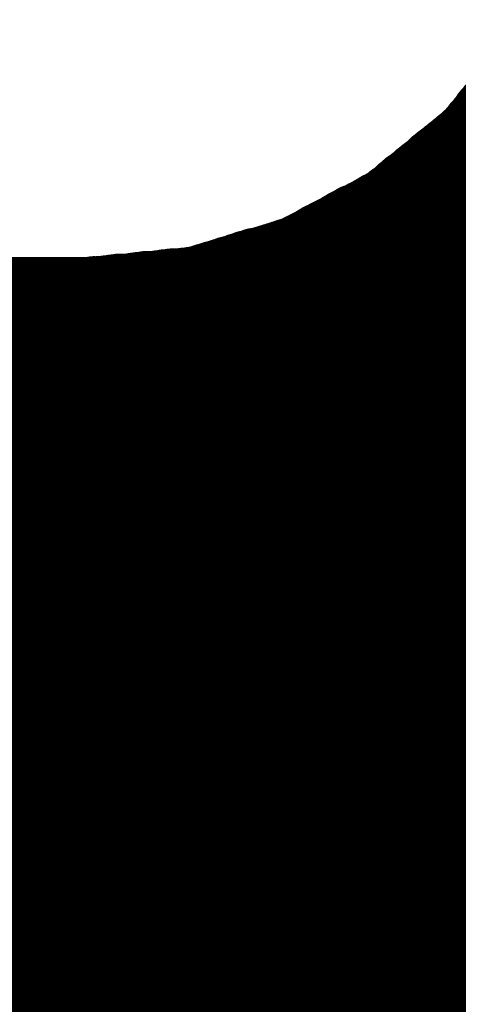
# Model space of a CAD drawing. Extents: x 0 to 65, y -0.2 to 30.2.
# Tile 200 of 237: x 36.597 to 36.728, y 15.644 to 15.936. Entities that reach past the tile are written whole.
import ezdxf

# ---------------------------------------------------------------- set-up
doc = ezdxf.new("R2010")
doc.units = 0
doc.layers.add('BOARD_GEOMETRY_SILKSCREEN_', color=1, linetype='CONTINUOUS')

msp = doc.modelspace()

# ---------------------------------------------------------------- linework, layer by layer
at = {"layer": 'BOARD_GEOMETRY_SILKSCREEN_', "const_width": 0.01905}
for points in [[(36.730432, 15.902432), (36.750244, 15.926562)], [(37.016436, 15.627604), (36.735258, 15.908528)], [(37.01669, 15.628112), (36.73602, 15.909036)], [(37.017198, 15.62862), (36.736274, 15.909544)], [(37.01796, 15.629128), (36.736782, 15.910306)], [(37.01415, 15.625318), (36.73348, 15.905988)], [(37.014912, 15.625826), (36.733988, 15.90675)], [(37.015166, 15.626334), (36.734496, 15.907258)], [(37.015674, 15.626842), (36.735004, 15.90802)], [(37.011102, 15.622016), (36.730686, 15.902686)], [(37.011864, 15.622524), (36.731194, 15.903194)], [(37.012118, 15.623032), (36.731448, 15.903702)], [(37.012626, 15.623794), (36.73221, 15.90421)], [(37.013388, 15.624302), (36.732464, 15.904972)], [(37.013642, 15.62481), (36.732972, 15.90548)], [(36.706302, 15.88262), (36.730432, 15.902432)], [(37.008562, 15.619476), (36.727638, 15.900146)], [(37.00907, 15.619984), (36.7284, 15.900654)], [(37.009578, 15.620492), (36.728908, 15.901162)], [(37.010086, 15.621), (36.729416, 15.90167)], [(37.010594, 15.621508), (36.729924, 15.901924)], [(37.004498, 15.61592), (36.723574, 15.896844)], [(37.005006, 15.616428), (36.724336, 15.897352)], [(37.005768, 15.616936), (36.724844, 15.89786)], [(37.006276, 15.617444), (36.725352, 15.898114)], [(37.006784, 15.617952), (36.726114, 15.898876)], [(37.007292, 15.61846), (36.726622, 15.89913)], [(37.008054, 15.618968), (36.72713, 15.899638)], [(37.001196, 15.612872), (36.720018, 15.89405)], [(37.001958, 15.61338), (36.72078, 15.894304)], [(37.002466, 15.613888), (36.721288, 15.895066)], [(37.00272, 15.614396), (36.721796, 15.89532)], [(37.003482, 15.614904), (36.722304, 15.895828)], [(37.00399, 15.615412), (36.723066, 15.896336)], [(36.997894, 15.609824), (36.716716, 15.891256)], [(36.998402, 15.610332), (36.717224, 15.89151)], [(36.99891, 15.61084), (36.717732, 15.892018)], [(36.999672, 15.611348), (36.718494, 15.892526)], [(37.00018, 15.611856), (36.719002, 15.893034)], [(37.000688, 15.612364), (36.71951, 15.893542)], [(36.994592, 15.606776), (36.71316, 15.888208)], [(36.9951, 15.607284), (36.713668, 15.888716)], [(36.995608, 15.607792), (36.71443, 15.889224)], [(36.996116, 15.6083), (36.714938, 15.889732)], [(36.996624, 15.608808), (36.715446, 15.89024)], [(36.997386, 15.609316), (36.716208, 15.890494)], [(36.99129, 15.603982), (36.709604, 15.885414)], [(36.991798, 15.604236), (36.710112, 15.885922)], [(36.992306, 15.604744), (36.710874, 15.88643)], [(36.992814, 15.605506), (36.711382, 15.886684)], [(36.993576, 15.60576), (36.71189, 15.887446)], [(36.994084, 15.606268), (36.712398, 15.8877)], [(36.67887, 15.868142), (36.706302, 15.88262)], [(36.987988, 15.600934), (36.706302, 15.88262)], [(36.988242, 15.601188), (36.70681, 15.882874)], [(36.989004, 15.601696), (36.707318, 15.883636)], [(36.989512, 15.602458), (36.707826, 15.88389)], [(36.99002, 15.602712), (36.708588, 15.884398)], [(36.990528, 15.60322), (36.709096, 15.884906)], [(36.983416, 15.59687), (36.700714, 15.879572)], [(36.983924, 15.597124), (36.701222, 15.879826)], [(36.984432, 15.597886), (36.701984, 15.880334)], [(36.985194, 15.598394), (36.702492, 15.880588)], [(36.985702, 15.598648), (36.703254, 15.881096)], [(36.98621, 15.59941), (36.704016, 15.88135)], [(36.986718, 15.599664), (36.704778, 15.881858)], [(36.98748, 15.600172), (36.70554, 15.882112)], [(36.978336, 15.592298), (36.694364, 15.87627)], [(36.979098, 15.592552), (36.695126, 15.876778)], [(36.979606, 15.593314), (36.695634, 15.877032)], [(36.980114, 15.593822), (36.696396, 15.87754)], [(36.980622, 15.594076), (36.697158, 15.877794)], [(36.981384, 15.594838), (36.69792, 15.878048)], [(36.981638, 15.595346), (36.698682, 15.878302)], [(36.982146, 15.5956), (36.69919, 15.87881)], [(36.982908, 15.596362), (36.699952, 15.879064)], [(36.974526, 15.588742), (36.689538, 15.87373)], [(36.975034, 15.58925), (36.6903, 15.873984)], [(36.975542, 15.589758), (36.691062, 15.874492)], [(36.97605, 15.590266), (36.69157, 15.874746)], [(36.976812, 15.590774), (36.692332, 15.875254)], [(36.97732, 15.591028), (36.693094, 15.875508)], [(36.977828, 15.59179), (36.693602, 15.876016)], [(36.969446, 15.58417), (36.683442, 15.870428)], [(36.969954, 15.584678), (36.68395, 15.870682)], [(36.970716, 15.585186), (36.684712, 15.87119)], [(36.971224, 15.585694), (36.685474, 15.871444)], [(36.971732, 15.586202), (36.685982, 15.871952)], [(36.97224, 15.58671), (36.686744, 15.872206)], [(36.973002, 15.587218), (36.687506, 15.87246)], [(36.97351, 15.587726), (36.688014, 15.872968)], [(36.974018, 15.588234), (36.688776, 15.873222)], [(36.649152, 15.858998), (36.67887, 15.868142)], [(36.96462, 15.580614), (36.6776, 15.867634)], [(36.965128, 15.581122), (36.678362, 15.867888)], [(36.96589, 15.58163), (36.679124, 15.868142)], [(36.966398, 15.581884), (36.679886, 15.868396)], [(36.966906, 15.582392), (36.680394, 15.868904)], [(36.967668, 15.5829), (36.681156, 15.869158)], [(36.968176, 15.583408), (36.681918, 15.869666)], [(36.968938, 15.583662), (36.68268, 15.86992)], [(36.956746, 15.574772), (36.666932, 15.864586)], [(36.957254, 15.575026), (36.667694, 15.864586)], [(36.957762, 15.575788), (36.66871, 15.86484)], [(36.958524, 15.576042), (36.669472, 15.865094)], [(36.959032, 15.57655), (36.670234, 15.865348)], [(36.959794, 15.577058), (36.67125, 15.865602)], [(36.960302, 15.577312), (36.672012, 15.865856)], [(36.96081, 15.578074), (36.672774, 15.86611)], [(36.961572, 15.578328), (36.673536, 15.866364)], [(36.96208, 15.578836), (36.674298, 15.866618)], [(36.962842, 15.579344), (36.67506, 15.866872)], [(36.96335, 15.579598), (36.675822, 15.867126)], [(36.963858, 15.58036), (36.676584, 15.86738)], [(36.95065, 15.5702), (36.658804, 15.862046)], [(36.951158, 15.570708), (36.65982, 15.8623)], [(36.951666, 15.571216), (36.660582, 15.8623)], [(36.952428, 15.571724), (36.661344, 15.862554)], [(36.952936, 15.571978), (36.662106, 15.863062)], [(36.953698, 15.572486), (36.662868, 15.863062)], [(36.954206, 15.572994), (36.66363, 15.863316)], [(36.954714, 15.573502), (36.664392, 15.863824)], [(36.955476, 15.573756), (36.665408, 15.863824)], [(36.955984, 15.574264), (36.66617, 15.864078)], [(36.618164, 15.85595), (36.649152, 15.858998)], [(36.941506, 15.563596), (36.646104, 15.858744)], [(36.942014, 15.56385), (36.64712, 15.858744)], [(36.942522, 15.564358), (36.648136, 15.858998)], [(36.943284, 15.564866), (36.649152, 15.858998)], [(36.943792, 15.56512), (36.649914, 15.859252)], [(36.944554, 15.565882), (36.650676, 15.859506)], [(36.945062, 15.566136), (36.651438, 15.85976)], [(36.94557, 15.566644), (36.6522, 15.860014)], [(36.946332, 15.567152), (36.653216, 15.860014)], [(36.94684, 15.567406), (36.653978, 15.860522)], [(36.947602, 15.568168), (36.65474, 15.860776)], [(36.94811, 15.568422), (36.655502, 15.860776)], [(36.948618, 15.56893), (36.656518, 15.861284)], [(36.94938, 15.569438), (36.65728, 15.861538)], [(36.949888, 15.569692), (36.658042, 15.861538)], [(35.983164, 15.85595), (36.618164, 15.85595)], [(36.747704, 15.475204), (36.366704, 15.85595)], [(36.748466, 15.475204), (36.367974, 15.85595)], [(36.749482, 15.475458), (36.368736, 15.85595)], [(36.750244, 15.475712), (36.370006, 15.85595)], [(36.75126, 15.475966), (36.371022, 15.85595)], [(36.752022, 15.475966), (36.372038, 15.85595)], [(36.752784, 15.47622), (36.373308, 15.85595)], [(36.753546, 15.476474), (36.37407, 15.85595)], [(36.754308, 15.476728), (36.37534, 15.85595)], [(36.755324, 15.476982), (36.376356, 15.85595)], [(36.756086, 15.477236), (36.377372, 15.85595)], [(36.757102, 15.47749), (36.378642, 15.85595)], [(36.757864, 15.47749), (36.379404, 15.85595)], [(36.75888, 15.477744), (36.380674, 15.85595)], [(36.759642, 15.477998), (36.38169, 15.85595)], [(36.760404, 15.478252), (36.382706, 15.85595)], [(36.761166, 15.478252), (36.383722, 15.85595)], [(36.761928, 15.47876), (36.384738, 15.85595)], [(36.762944, 15.479014), (36.385754, 15.85595)], [(36.763706, 15.479014), (36.387024, 15.85595)], [(36.764722, 15.479268), (36.38804, 15.85595)], [(36.765484, 15.479522), (36.389056, 15.85595)], [(36.7665, 15.479776), (36.390072, 15.85595)], [(36.767262, 15.479776), (36.391088, 15.85595)], [(36.768024, 15.48003), (36.392358, 15.85595)], [(36.768786, 15.480538), (36.39312, 15.85595)], [(36.769802, 15.480538), (36.39439, 15.85595)], [(36.770564, 15.480792), (36.395406, 15.85595)], [(36.771326, 15.481046), (36.396422, 15.85595)], [(36.772342, 15.4813), (36.397692, 15.85595)], [(36.773104, 15.4813), (36.398454, 15.85595)], [(36.77412, 15.481554), (36.399724, 15.85595)], [(36.774882, 15.481808), (36.40074, 15.85595)], [(36.775644, 15.482062), (36.401756, 15.85595)], [(36.776406, 15.482316), (36.403026, 15.85595)], [(36.777422, 15.48257), (36.403788, 15.85595)], [(36.778184, 15.482824), (36.405058, 15.85595)], [(36.778946, 15.482824), (36.406074, 15.85595)], [(36.779962, 15.483078), (36.40709, 15.85595)], [(36.780724, 15.483586), (36.408106, 15.85595)], [(36.781486, 15.483586), (36.409122, 15.85595)], [(36.782248, 15.484094), (36.410392, 15.85595)], [(36.78301, 15.484348), (36.411408, 15.85595)], [(36.783772, 15.484348), (36.412424, 15.85595)], [(36.784534, 15.484856), (36.41344, 15.85595)], [(36.78555, 15.48511), (36.414456, 15.85595)], [(36.786312, 15.485364), (36.415472, 15.85595)], [(36.787074, 15.485618), (36.416742, 15.85595)], [(36.787836, 15.485872), (36.417758, 15.85595)], [(36.788598, 15.486126), (36.418774, 15.85595)], [(36.78936, 15.486634), (36.41979, 15.85595)], [(36.790122, 15.486634), (36.420806, 15.85595)], [(36.790884, 15.487142), (36.422076, 15.85595)], [(36.791646, 15.487396), (36.422838, 15.85595)], [(36.792408, 15.48765), (36.424108, 15.85595)], [(36.79317, 15.487904), (36.425124, 15.85595)], [(36.793932, 15.488158), (36.42614, 15.85595)], [(36.794694, 15.488412), (36.42741, 15.85595)], [(36.795456, 15.488666), (36.428172, 15.85595)], [(36.796218, 15.48892), (36.429442, 15.85595)], [(36.79698, 15.489174), (36.430458, 15.85595)], [(36.797742, 15.489682), (36.431474, 15.85595)], [(36.798504, 15.489682), (36.43249, 15.85595)], [(36.799266, 15.49019), (36.433506, 15.85595)], [(36.800028, 15.490444), (36.434776, 15.85595)], [(36.801044, 15.490698), (36.435792, 15.85595)], [(36.801806, 15.490952), (36.436808, 15.85595)], [(36.802568, 15.491206), (36.437824, 15.85595)], [(36.80333, 15.49146), (36.43884, 15.85595)], [(36.804092, 15.491968), (36.439856, 15.85595)], [(36.804854, 15.491968), (36.441126, 15.85595)], [(36.805616, 15.492476), (36.442142, 15.85595)], [(36.806378, 15.49273), (36.443158, 15.85595)], [(36.80714, 15.492984), (36.444174, 15.85595)], [(36.807902, 15.493238), (36.44519, 15.85595)], [(36.808918, 15.493492), (36.44646, 15.85595)], [(36.80968, 15.493746), (36.447222, 15.85595)], [(36.810442, 15.494), (36.448492, 15.85595)], [(36.811204, 15.494254), (36.449508, 15.85595)], [(36.811966, 15.494508), (36.450524, 15.85595)], [(36.812728, 15.495016), (36.451794, 15.85595)], [(36.81349, 15.495016), (36.452556, 15.85595)], [(36.814252, 15.495524), (36.453826, 15.85595)], [(36.815014, 15.495778), (36.454842, 15.85595)], [(36.815776, 15.496032), (36.455858, 15.85595)], [(36.816792, 15.496286), (36.457128, 15.85595)], [(36.817554, 15.49654), (36.45789, 15.85595)], [(36.818316, 15.496794), (36.45916, 15.85595)], [(36.819078, 15.497302), (36.460176, 15.85595)], [(36.81984, 15.497302), (36.461192, 15.85595)], [(36.820602, 15.497556), (36.462208, 15.85595)], [(36.821364, 15.498064), (36.463224, 15.85595)], [(36.822126, 15.498064), (36.464494, 15.85595)], [(36.822888, 15.498572), (36.46551, 15.85595)], [(36.82365, 15.498826), (36.466526, 15.85595)], [(36.824412, 15.49908), (36.467542, 15.85595)], [(36.825174, 15.499334), (36.468558, 15.85595)], [(36.825936, 15.499588), (36.469574, 15.85595)], [(36.826698, 15.499842), (36.470844, 15.85595)], [(36.82746, 15.50035), (36.471606, 15.85595)], [(36.828222, 15.50035), (36.472876, 15.85595)], [(36.828984, 15.500858), (36.473892, 15.85595)], [(36.829746, 15.501112), (36.474908, 15.85595)], [(36.830508, 15.501366), (36.476178, 15.85595)], [(36.83127, 15.50162), (36.47694, 15.85595)], [(36.832032, 15.501874), (36.47821, 15.85595)], [(36.832794, 15.502382), (36.479226, 15.85595)], [(36.833556, 15.502636), (36.480242, 15.85595)], [(36.834318, 15.50289), (36.481512, 15.85595)], [(36.83508, 15.503398), (36.482274, 15.85595)], [(36.835842, 15.503652), (36.483544, 15.85595)], [(36.836604, 15.50416), (36.48456, 15.85595)], [(36.837112, 15.504414), (36.485576, 15.85595)], [(36.837874, 15.504668), (36.486592, 15.85595)], [(36.838636, 15.504922), (36.487608, 15.85595)], [(36.839398, 15.50543), (36.488878, 15.85595)], [(36.84016, 15.505684), (36.489894, 15.85595)], [(36.840668, 15.506192), (36.49091, 15.85595)], [(36.84143, 15.506446), (36.491926, 15.85595)], [(36.842192, 15.5067), (36.492942, 15.85595)], [(36.842954, 15.507208), (36.493958, 15.85595)], [(36.843462, 15.507462), (36.495228, 15.85595)], [(36.844224, 15.507716), (36.496244, 15.85595)], [(36.844986, 15.50797), (36.49726, 15.85595)], [(36.845748, 15.508478), (36.498276, 15.85595)], [(36.84651, 15.508732), (36.499292, 15.85595)], [(36.847272, 15.50924), (36.500562, 15.85595)], [(36.848034, 15.509494), (36.501324, 15.85595)], [(36.848796, 15.509748), (36.502594, 15.85595)], [(36.849558, 15.510256), (36.50361, 15.85595)], [(36.850066, 15.51051), (36.504626, 15.85595)], [(36.850828, 15.511018), (36.505896, 15.85595)], [(36.85159, 15.511018), (36.506658, 15.85595)], [(36.852352, 15.511526), (36.507928, 15.85595)], [(36.853114, 15.51178), (36.508944, 15.85595)], [(36.853622, 15.512288), (36.50996, 15.85595)], [(36.854384, 15.512542), (36.510976, 15.85595)], [(36.855146, 15.512796), (36.511992, 15.85595)], [(36.855908, 15.513304), (36.513262, 15.85595)], [(36.85667, 15.513558), (36.514278, 15.85595)], [(36.857178, 15.514066), (36.515294, 15.85595)], [(36.85794, 15.514066), (36.51631, 15.85595)], [(36.858702, 15.514574), (36.517326, 15.85595)], [(36.859464, 15.514828), (36.518342, 15.85595)], [(36.860226, 15.515336), (36.519612, 15.85595)], [(36.860988, 15.51559), (36.520628, 15.85595)], [(36.86175, 15.515844), (36.521644, 15.85595)], [(36.862512, 15.516352), (36.52266, 15.85595)], [(36.863274, 15.516606), (36.523676, 15.85595)], [(36.863782, 15.517114), (36.524946, 15.85595)], [(36.864544, 15.517114), (36.525708, 15.85595)], [(36.865306, 15.517622), (36.526978, 15.85595)], [(36.866068, 15.517876), (36.527994, 15.85595)], [(36.866576, 15.518384), (36.52901, 15.85595)], [(36.867338, 15.518638), (36.53028, 15.85595)], [(36.8681, 15.518892), (36.531042, 15.85595)], [(36.868862, 15.5194), (36.532312, 15.85595)], [(36.869624, 15.519654), (36.533328, 15.85595)], [(36.870132, 15.520162), (36.534344, 15.85595)], [(36.870894, 15.520416), (36.535614, 15.85595)], [(36.871656, 15.52067), (36.536376, 15.85595)], [(36.872418, 15.520924), (36.537646, 15.85595)], [(36.87318, 15.521432), (36.538662, 15.85595)], [(36.873942, 15.521686), (36.539678, 15.85595)], [(36.874704, 15.52194), (36.540694, 15.85595)], [(36.875466, 15.522448), (36.54171, 15.85595)], [(36.876228, 15.522702), (36.54298, 15.85595)], [(36.876736, 15.52321), (36.543996, 15.85595)], [(36.877498, 15.523464), (36.545012, 15.85595)], [(36.87826, 15.523718), (36.546028, 15.85595)], [(36.879022, 15.523972), (36.547044, 15.85595)], [(36.879784, 15.52448), (36.54806, 15.85595)], [(36.880292, 15.524734), (36.54933, 15.85595)], [(36.881054, 15.525242), (36.550346, 15.85595)], [(36.881562, 15.525496), (36.551362, 15.85595)], [(36.882324, 15.526004), (36.552378, 15.85595)], [(36.883086, 15.526258), (36.553394, 15.85595)], [(36.883594, 15.526766), (36.554664, 15.85595)], [(36.884356, 15.527274), (36.555426, 15.85595)], [(36.884864, 15.527782), (36.556696, 15.85595)], [(36.885626, 15.528036), (36.557712, 15.85595)], [(36.886134, 15.528544), (36.558728, 15.85595)], [(36.886896, 15.528798), (36.559998, 15.85595)], [(36.887658, 15.529306), (36.56076, 15.85595)], [(36.88842, 15.52956), (36.56203, 15.85595)], [(36.888928, 15.530068), (36.563046, 15.85595)], [(36.88969, 15.530322), (36.564062, 15.85595)], [(36.890198, 15.53083), (36.565078, 15.85595)], [(36.89096, 15.531084), (36.566094, 15.85595)], [(36.891468, 15.531592), (36.567364, 15.85595)], [(36.89223, 15.5321), (36.56838, 15.85595)], [(36.892992, 15.532354), (36.569396, 15.85595)], [(36.893754, 15.532862), (36.570412, 15.85595)], [(36.894262, 15.533116), (36.571428, 15.85595)], [(36.895024, 15.533624), (36.572444, 15.85595)], [(36.895532, 15.533878), (36.573714, 15.85595)], [(36.896294, 15.534386), (36.57473, 15.85595)], [(36.896802, 15.53464), (36.575746, 15.85595)], [(36.897564, 15.535148), (36.576762, 15.85595)], [(36.898326, 15.535402), (36.577778, 15.85595)], [(36.899088, 15.53591), (36.579048, 15.85595)], [(36.899596, 15.536164), (36.57981, 15.85595)], [(36.900358, 15.536926), (36.58108, 15.85595)], [(36.900866, 15.53718), (36.582096, 15.85595)], [(36.901628, 15.537688), (36.583112, 15.85595)], [(36.902136, 15.537942), (36.584382, 15.85595)], [(36.902898, 15.53845), (36.585144, 15.85595)], [(36.90366, 15.538704), (36.586414, 15.85595)], [(36.904168, 15.539212), (36.58743, 15.85595)], [(36.90493, 15.539466), (36.588446, 15.85595)], [(36.905438, 15.539974), (36.589716, 15.85595)], [(36.9062, 15.540228), (36.590478, 15.85595)], [(36.906708, 15.540736), (36.591748, 15.85595)], [(36.90747, 15.54099), (36.592764, 15.85595)], [(36.908232, 15.541498), (36.59378, 15.85595)], [(36.908994, 15.542006), (36.594796, 15.85595)], [(36.909502, 15.54226), (36.595812, 15.85595)], [(36.910264, 15.542768), (36.596828, 15.85595)], [(36.910772, 15.543022), (36.598098, 15.85595)], [(36.911534, 15.54353), (36.599114, 15.85595)], [(36.912042, 15.543784), (36.60013, 15.85595)], [(36.912804, 15.544292), (36.601146, 15.85595)], [(36.913566, 15.544546), (36.602162, 15.85595)], [(36.914328, 15.545054), (36.603432, 15.85595)], [(36.914836, 15.545308), (36.604194, 15.85595)], [(36.915598, 15.545816), (36.605464, 15.85595)], [(36.916106, 15.546324), (36.60648, 15.85595)], [(36.916868, 15.546832), (36.607496, 15.85595)], [(36.917376, 15.547086), (36.608766, 15.85595)], [(36.918138, 15.547594), (36.609528, 15.85595)], [(36.9189, 15.547848), (36.610798, 15.85595)], [(36.919662, 15.548356), (36.611814, 15.85595)], [(36.92017, 15.54861), (36.61283, 15.85595)], [(36.920932, 15.549118), (36.6141, 15.85595)], [(36.92144, 15.549372), (36.614862, 15.85595)], [(36.922202, 15.54988), (36.616132, 15.85595)], [(36.92271, 15.550134), (36.617148, 15.85595)], [(36.923472, 15.550642), (36.618164, 15.85595)], [(36.924234, 15.55115), (36.61918, 15.856204)], [(36.924742, 15.551404), (36.620196, 15.856204)], [(36.925504, 15.551912), (36.620958, 15.856204)], [(36.926012, 15.552166), (36.621974, 15.856204)], [(36.926774, 15.552674), (36.62299, 15.856458)], [(36.927282, 15.552928), (36.624006, 15.856458)], [(36.928044, 15.55369), (36.624768, 15.856712)], [(36.928552, 15.553944), (36.625784, 15.856712)], [(36.929314, 15.554452), (36.6268, 15.856966)], [(36.929822, 15.55496), (36.627816, 15.856966)], [(36.93033, 15.555214), (36.628832, 15.856966)], [(36.931092, 15.555976), (36.629848, 15.856966)], [(36.9316, 15.55623), (36.630864, 15.85722)], [(36.932362, 15.556738), (36.631626, 15.85722)], [(36.93287, 15.557246), (36.632642, 15.857474)], [(36.933378, 15.5575), (36.633658, 15.857474)], [(36.93414, 15.558008), (36.634674, 15.857728)], [(36.934648, 15.558516), (36.635436, 15.857728)], [(36.93541, 15.559024), (36.636452, 15.857728)], [(36.935918, 15.559532), (36.637468, 15.857728)], [(36.936426, 15.559786), (36.638484, 15.857982)], [(36.937188, 15.560294), (36.639246, 15.857982)], [(36.937696, 15.560802), (36.640262, 15.858236)], [(36.938458, 15.56131), (36.641278, 15.858236)], [(36.938966, 15.561564), (36.642294, 15.85849)], [(36.939474, 15.562072), (36.64331, 15.85849)], [(36.940236, 15.56258), (36.644326, 15.85849)], [(36.940744, 15.563088), (36.645342, 15.85849)]]:
    msp.add_lwpolyline(points, dxfattribs=at)
at = {"layer": 'BOARD_GEOMETRY_SILKSCREEN_', "const_width": 0.009652}
for points in [[(36.730432, 15.908528, -1), (36.740084, 15.908528)], [(36.731194, 15.909036, -1), (36.740846, 15.909036)], [(36.731448, 15.909544, -1), (36.7411, 15.909544)], [(36.731956, 15.910306, -1), (36.741608, 15.910306)], [(36.728146, 15.90548, -1), (36.737798, 15.90548)], [(36.728654, 15.905988, -1), (36.738306, 15.905988)], [(36.729162, 15.90675, -1), (36.738814, 15.90675)], [(36.72967, 15.907258, -1), (36.739322, 15.907258)], [(36.730178, 15.90802, -1), (36.73983, 15.90802)], [(36.741608, 15.910306, -1), (36.731956, 15.910306)], [(36.72586, 15.902686, -1), (36.735512, 15.902686)], [(36.726368, 15.903194, -1), (36.73602, 15.903194)], [(36.726622, 15.903702, -1), (36.736274, 15.903702)], [(36.727384, 15.90421, -1), (36.737036, 15.90421)], [(36.727638, 15.904972, -1), (36.73729, 15.904972)], [(36.73983, 15.90802, -1), (36.730178, 15.90802)], [(36.740084, 15.908528, -1), (36.730432, 15.908528)], [(36.740846, 15.909036, -1), (36.731194, 15.909036)], [(36.7411, 15.909544, -1), (36.731448, 15.909544)], [(36.722304, 15.899638, -1), (36.731956, 15.899638)], [(36.722812, 15.900146, -1), (36.732464, 15.900146)], [(36.723574, 15.900654, -1), (36.733226, 15.900654)], [(36.724082, 15.901162, -1), (36.733734, 15.901162)], [(36.72459, 15.90167, -1), (36.734242, 15.90167)], [(36.725098, 15.901924, -1), (36.73475, 15.901924)], [(36.725606, 15.902432, -1), (36.735258, 15.902432)], [(36.725606, 15.902432, -1), (36.735258, 15.902432)], [(36.73729, 15.904972, -1), (36.727638, 15.904972)], [(36.737798, 15.90548, -1), (36.728146, 15.90548)], [(36.738306, 15.905988, -1), (36.728654, 15.905988)], [(36.738814, 15.90675, -1), (36.729162, 15.90675)], [(36.739322, 15.907258, -1), (36.72967, 15.907258)], [(36.718748, 15.896844, -1), (36.7284, 15.896844)], [(36.71951, 15.897352, -1), (36.729162, 15.897352)], [(36.720018, 15.89786, -1), (36.72967, 15.89786)], [(36.720526, 15.898114, -1), (36.730178, 15.898114)], [(36.721288, 15.898876, -1), (36.73094, 15.898876)], [(36.721796, 15.89913, -1), (36.731448, 15.89913)], [(36.734242, 15.90167, -1), (36.72459, 15.90167)], [(36.73475, 15.901924, -1), (36.725098, 15.901924)], [(36.735258, 15.902432, -1), (36.725606, 15.902432)], [(36.735258, 15.902432, -1), (36.725606, 15.902432)], [(36.735512, 15.902686, -1), (36.72586, 15.902686)], [(36.73602, 15.903194, -1), (36.726368, 15.903194)], [(36.736274, 15.903702, -1), (36.726622, 15.903702)], [(36.737036, 15.90421, -1), (36.727384, 15.90421)], [(36.715192, 15.89405, -1), (36.724844, 15.89405)], [(36.715954, 15.894304, -1), (36.725606, 15.894304)], [(36.716462, 15.895066, -1), (36.726114, 15.895066)], [(36.71697, 15.89532, -1), (36.726622, 15.89532)], [(36.717478, 15.895828, -1), (36.72713, 15.895828)], [(36.71824, 15.896336, -1), (36.727892, 15.896336)], [(36.73094, 15.898876, -1), (36.721288, 15.898876)], [(36.731448, 15.89913, -1), (36.721796, 15.89913)], [(36.731956, 15.899638, -1), (36.722304, 15.899638)], [(36.732464, 15.900146, -1), (36.722812, 15.900146)], [(36.733226, 15.900654, -1), (36.723574, 15.900654)], [(36.733734, 15.901162, -1), (36.724082, 15.901162)], [(36.71189, 15.891256, -1), (36.721542, 15.891256)], [(36.712398, 15.89151, -1), (36.72205, 15.89151)], [(36.712906, 15.892018, -1), (36.722558, 15.892018)], [(36.713668, 15.892526, -1), (36.72332, 15.892526)], [(36.714176, 15.893034, -1), (36.723828, 15.893034)], [(36.714684, 15.893542, -1), (36.724336, 15.893542)], [(36.72713, 15.895828, -1), (36.717478, 15.895828)], [(36.727892, 15.896336, -1), (36.71824, 15.896336)], [(36.7284, 15.896844, -1), (36.718748, 15.896844)], [(36.729162, 15.897352, -1), (36.71951, 15.897352)], [(36.72967, 15.89786, -1), (36.720018, 15.89786)], [(36.730178, 15.898114, -1), (36.720526, 15.898114)], [(36.708334, 15.888208, -1), (36.717986, 15.888208)], [(36.708842, 15.888716, -1), (36.718494, 15.888716)], [(36.709604, 15.889224, -1), (36.719256, 15.889224)], [(36.710112, 15.889732, -1), (36.719764, 15.889732)], [(36.71062, 15.89024, -1), (36.720272, 15.89024)], [(36.711382, 15.890494, -1), (36.721034, 15.890494)], [(36.723828, 15.893034, -1), (36.714176, 15.893034)], [(36.724336, 15.893542, -1), (36.714684, 15.893542)], [(36.724844, 15.89405, -1), (36.715192, 15.89405)], [(36.725606, 15.894304, -1), (36.715954, 15.894304)], [(36.726114, 15.895066, -1), (36.716462, 15.895066)], [(36.726622, 15.89532, -1), (36.71697, 15.89532)], [(36.704778, 15.885414, -1), (36.71443, 15.885414)], [(36.705286, 15.885922, -1), (36.714938, 15.885922)], [(36.706048, 15.88643, -1), (36.7157, 15.88643)], [(36.706556, 15.886684, -1), (36.716208, 15.886684)], [(36.707064, 15.887446, -1), (36.716716, 15.887446)], [(36.707572, 15.8877, -1), (36.717224, 15.8877)], [(36.720272, 15.89024, -1), (36.71062, 15.89024)], [(36.721034, 15.890494, -1), (36.711382, 15.890494)], [(36.721542, 15.891256, -1), (36.71189, 15.891256)], [(36.72205, 15.89151, -1), (36.712398, 15.89151)], [(36.722558, 15.892018, -1), (36.712906, 15.892018)], [(36.72332, 15.892526, -1), (36.713668, 15.892526)], [(36.700714, 15.882112, -1), (36.710366, 15.882112)], [(36.701476, 15.88262, -1), (36.711128, 15.88262)], [(36.701476, 15.88262, -1), (36.711128, 15.88262)], [(36.701476, 15.88262, -1), (36.711128, 15.88262)], [(36.701984, 15.882874, -1), (36.711636, 15.882874)], [(36.702492, 15.883636, -1), (36.712144, 15.883636)], [(36.703, 15.88389, -1), (36.712652, 15.88389)], [(36.703762, 15.884398, -1), (36.713414, 15.884398)], [(36.70427, 15.884906, -1), (36.713922, 15.884906)], [(36.716716, 15.887446, -1), (36.707064, 15.887446)], [(36.717224, 15.8877, -1), (36.707572, 15.8877)], [(36.717986, 15.888208, -1), (36.708334, 15.888208)], [(36.718494, 15.888716, -1), (36.708842, 15.888716)], [(36.719256, 15.889224, -1), (36.709604, 15.889224)], [(36.719764, 15.889732, -1), (36.710112, 15.889732)], [(36.695888, 15.879572, -1), (36.70554, 15.879572)], [(36.696396, 15.879826, -1), (36.706048, 15.879826)], [(36.697158, 15.880334, -1), (36.70681, 15.880334)], [(36.697666, 15.880588, -1), (36.707318, 15.880588)], [(36.698428, 15.881096, -1), (36.70808, 15.881096)], [(36.69919, 15.88135, -1), (36.708842, 15.88135)], [(36.699952, 15.881858, -1), (36.709604, 15.881858)], [(36.713414, 15.884398, -1), (36.703762, 15.884398)], [(36.713922, 15.884906, -1), (36.70427, 15.884906)], [(36.71443, 15.885414, -1), (36.704778, 15.885414)], [(36.714938, 15.885922, -1), (36.705286, 15.885922)], [(36.7157, 15.88643, -1), (36.706048, 15.88643)], [(36.716208, 15.886684, -1), (36.706556, 15.886684)], [(36.689538, 15.87627, -1), (36.69919, 15.87627)], [(36.6903, 15.876778, -1), (36.699952, 15.876778)], [(36.690808, 15.877032, -1), (36.70046, 15.877032)], [(36.69157, 15.87754, -1), (36.701222, 15.87754)], [(36.692332, 15.877794, -1), (36.701984, 15.877794)], [(36.693094, 15.878048, -1), (36.702746, 15.878048)], [(36.693856, 15.878302, -1), (36.703508, 15.878302)], [(36.694364, 15.87881, -1), (36.704016, 15.87881)], [(36.695126, 15.879064, -1), (36.704778, 15.879064)], [(36.70808, 15.881096, -1), (36.698428, 15.881096)], [(36.708842, 15.88135, -1), (36.69919, 15.88135)], [(36.709604, 15.881858, -1), (36.699952, 15.881858)], [(36.710366, 15.882112, -1), (36.700714, 15.882112)], [(36.711128, 15.88262, -1), (36.701476, 15.88262)], [(36.711128, 15.88262, -1), (36.701476, 15.88262)], [(36.711128, 15.88262, -1), (36.701476, 15.88262)], [(36.711636, 15.882874, -1), (36.701984, 15.882874)], [(36.712144, 15.883636, -1), (36.702492, 15.883636)], [(36.712652, 15.88389, -1), (36.703, 15.88389)], [(36.68395, 15.873222, -1), (36.693602, 15.873222)], [(36.684712, 15.87373, -1), (36.694364, 15.87373)], [(36.685474, 15.873984, -1), (36.695126, 15.873984)], [(36.686236, 15.874492, -1), (36.695888, 15.874492)], [(36.686744, 15.874746, -1), (36.696396, 15.874746)], [(36.687506, 15.875254, -1), (36.697158, 15.875254)], [(36.688268, 15.875508, -1), (36.69792, 15.875508)], [(36.688776, 15.876016, -1), (36.698428, 15.876016)], [(36.702746, 15.878048, -1), (36.693094, 15.878048)], [(36.703508, 15.878302, -1), (36.693856, 15.878302)], [(36.704016, 15.87881, -1), (36.694364, 15.87881)], [(36.704778, 15.879064, -1), (36.695126, 15.879064)], [(36.70554, 15.879572, -1), (36.695888, 15.879572)], [(36.706048, 15.879826, -1), (36.696396, 15.879826)], [(36.70681, 15.880334, -1), (36.697158, 15.880334)], [(36.707318, 15.880588, -1), (36.697666, 15.880588)], [(36.678616, 15.870428, -1), (36.688268, 15.870428)], [(36.679124, 15.870682, -1), (36.688776, 15.870682)], [(36.679886, 15.87119, -1), (36.689538, 15.87119)], [(36.680648, 15.871444, -1), (36.6903, 15.871444)], [(36.681156, 15.871952, -1), (36.690808, 15.871952)], [(36.681918, 15.872206, -1), (36.69157, 15.872206)], [(36.68268, 15.87246, -1), (36.692332, 15.87246)], [(36.683188, 15.872968, -1), (36.69284, 15.872968)], [(36.697158, 15.875254, -1), (36.687506, 15.875254)], [(36.69792, 15.875508, -1), (36.688268, 15.875508)], [(36.698428, 15.876016, -1), (36.688776, 15.876016)], [(36.69919, 15.87627, -1), (36.689538, 15.87627)], [(36.699952, 15.876778, -1), (36.6903, 15.876778)], [(36.70046, 15.877032, -1), (36.690808, 15.877032)], [(36.701222, 15.87754, -1), (36.69157, 15.87754)], [(36.701984, 15.877794, -1), (36.692332, 15.877794)], [(36.671758, 15.86738, -1), (36.68141, 15.86738)], [(36.672774, 15.867634, -1), (36.682426, 15.867634)], [(36.673536, 15.867888, -1), (36.683188, 15.867888)], [(36.674044, 15.868142, -1), (36.683696, 15.868142)], [(36.674044, 15.868142, -1), (36.683696, 15.868142)], [(36.674298, 15.868142, -1), (36.68395, 15.868142)], [(36.67506, 15.868396, -1), (36.684712, 15.868396)], [(36.675568, 15.868904, -1), (36.68522, 15.868904)], [(36.67633, 15.869158, -1), (36.685982, 15.869158)], [(36.677092, 15.869666, -1), (36.686744, 15.869666)], [(36.677854, 15.86992, -1), (36.687506, 15.86992)], [(36.69157, 15.872206, -1), (36.681918, 15.872206)], [(36.692332, 15.87246, -1), (36.68268, 15.87246)], [(36.69284, 15.872968, -1), (36.683188, 15.872968)], [(36.693602, 15.873222, -1), (36.68395, 15.873222)], [(36.694364, 15.87373, -1), (36.684712, 15.87373)], [(36.695126, 15.873984, -1), (36.685474, 15.873984)], [(36.695888, 15.874492, -1), (36.686236, 15.874492)], [(36.696396, 15.874746, -1), (36.686744, 15.874746)], [(36.662106, 15.864586, -1), (36.671758, 15.864586)], [(36.662868, 15.864586, -1), (36.67252, 15.864586)], [(36.663884, 15.86484, -1), (36.673536, 15.86484)], [(36.664646, 15.865094, -1), (36.674298, 15.865094)], [(36.665408, 15.865348, -1), (36.67506, 15.865348)], [(36.666424, 15.865602, -1), (36.676076, 15.865602)], [(36.667186, 15.865856, -1), (36.676838, 15.865856)], [(36.667948, 15.86611, -1), (36.6776, 15.86611)], [(36.66871, 15.866364, -1), (36.678362, 15.866364)], [(36.669472, 15.866618, -1), (36.679124, 15.866618)], [(36.670234, 15.866872, -1), (36.679886, 15.866872)], [(36.670996, 15.867126, -1), (36.680648, 15.867126)], [(36.686744, 15.869666, -1), (36.677092, 15.869666)], [(36.687506, 15.86992, -1), (36.677854, 15.86992)], [(36.688268, 15.870428, -1), (36.678616, 15.870428)], [(36.688776, 15.870682, -1), (36.679124, 15.870682)], [(36.689538, 15.87119, -1), (36.679886, 15.87119)], [(36.6903, 15.871444, -1), (36.680648, 15.871444)], [(36.690808, 15.871952, -1), (36.681156, 15.871952)], [(36.652454, 15.861538, -1), (36.662106, 15.861538)], [(36.653216, 15.861538, -1), (36.662868, 15.861538)], [(36.653978, 15.862046, -1), (36.66363, 15.862046)], [(36.654994, 15.8623, -1), (36.664646, 15.8623)], [(36.655756, 15.8623, -1), (36.665408, 15.8623)], [(36.656518, 15.862554, -1), (36.66617, 15.862554)], [(36.65728, 15.863062, -1), (36.666932, 15.863062)], [(36.658042, 15.863062, -1), (36.667694, 15.863062)], [(36.658804, 15.863316, -1), (36.668456, 15.863316)], [(36.659566, 15.863824, -1), (36.669218, 15.863824)], [(36.660582, 15.863824, -1), (36.670234, 15.863824)], [(36.661344, 15.864078, -1), (36.670996, 15.864078)], [(36.678362, 15.866364, -1), (36.66871, 15.866364)], [(36.679124, 15.866618, -1), (36.669472, 15.866618)], [(36.679886, 15.866872, -1), (36.670234, 15.866872)], [(36.680648, 15.867126, -1), (36.670996, 15.867126)], [(36.68141, 15.86738, -1), (36.671758, 15.86738)], [(36.682426, 15.867634, -1), (36.672774, 15.867634)], [(36.683188, 15.867888, -1), (36.673536, 15.867888)], [(36.683696, 15.868142, -1), (36.674044, 15.868142)], [(36.683696, 15.868142, -1), (36.674044, 15.868142)], [(36.68395, 15.868142, -1), (36.674298, 15.868142)], [(36.684712, 15.868396, -1), (36.67506, 15.868396)], [(36.68522, 15.868904, -1), (36.675568, 15.868904)], [(36.685982, 15.869158, -1), (36.67633, 15.869158)], [(36.641278, 15.858744, -1), (36.65093, 15.858744)], [(36.642294, 15.858744, -1), (36.651946, 15.858744)], [(36.64331, 15.858998, -1), (36.652962, 15.858998)], [(36.644326, 15.858998, -1), (36.653978, 15.858998)], [(36.644326, 15.858998, -1), (36.653978, 15.858998)], [(36.644326, 15.858998, -1), (36.653978, 15.858998)], [(36.645088, 15.859252, -1), (36.65474, 15.859252)], [(36.64585, 15.859506, -1), (36.655502, 15.859506)], [(36.646612, 15.85976, -1), (36.656264, 15.85976)], [(36.647374, 15.860014, -1), (36.657026, 15.860014)], [(36.64839, 15.860014, -1), (36.658042, 15.860014)], [(36.649152, 15.860522, -1), (36.658804, 15.860522)], [(36.649914, 15.860776, -1), (36.659566, 15.860776)], [(36.650676, 15.860776, -1), (36.660328, 15.860776)], [(36.651692, 15.861284, -1), (36.661344, 15.861284)], [(36.669218, 15.863824, -1), (36.659566, 15.863824)], [(36.670234, 15.863824, -1), (36.660582, 15.863824)], [(36.670996, 15.864078, -1), (36.661344, 15.864078)], [(36.671758, 15.864586, -1), (36.662106, 15.864586)], [(36.67252, 15.864586, -1), (36.662868, 15.864586)], [(36.673536, 15.86484, -1), (36.663884, 15.86484)], [(36.674298, 15.865094, -1), (36.664646, 15.865094)], [(36.67506, 15.865348, -1), (36.665408, 15.865348)], [(36.676076, 15.865602, -1), (36.666424, 15.865602)], [(36.676838, 15.865856, -1), (36.667186, 15.865856)], [(36.6776, 15.86611, -1), (36.667948, 15.86611)], [(36.58362, 15.85595, -1), (36.593272, 15.85595)], [(36.58489, 15.85595, -1), (36.594542, 15.85595)], [(36.585652, 15.85595, -1), (36.595304, 15.85595)], [(36.586922, 15.85595, -1), (36.596574, 15.85595)], [(36.587938, 15.85595, -1), (36.59759, 15.85595)], [(36.588954, 15.85595, -1), (36.598606, 15.85595)], [(36.58997, 15.85595, -1), (36.599622, 15.85595)], [(36.590986, 15.85595, -1), (36.600638, 15.85595)], [(36.592002, 15.85595, -1), (36.601654, 15.85595)], [(36.593272, 15.85595, -1), (36.602924, 15.85595)], [(36.594288, 15.85595, -1), (36.60394, 15.85595)], [(36.595304, 15.85595, -1), (36.604956, 15.85595)], [(36.59632, 15.85595, -1), (36.605972, 15.85595)], [(36.597336, 15.85595, -1), (36.606988, 15.85595)], [(36.598606, 15.85595, -1), (36.608258, 15.85595)], [(36.599368, 15.85595, -1), (36.60902, 15.85595)], [(36.600638, 15.85595, -1), (36.61029, 15.85595)], [(36.601654, 15.85595, -1), (36.611306, 15.85595)], [(36.60267, 15.85595, -1), (36.612322, 15.85595)], [(36.60394, 15.85595, -1), (36.613592, 15.85595)], [(36.604702, 15.85595, -1), (36.614354, 15.85595)], [(36.605972, 15.85595, -1), (36.615624, 15.85595)], [(36.606988, 15.85595, -1), (36.61664, 15.85595)], [(36.608004, 15.85595, -1), (36.617656, 15.85595)], [(36.609274, 15.85595, -1), (36.618926, 15.85595)], [(36.610036, 15.85595, -1), (36.619688, 15.85595)], [(36.611306, 15.85595, -1), (36.620958, 15.85595)], [(36.612322, 15.85595, -1), (36.621974, 15.85595)], [(36.613338, 15.85595, -1), (36.62299, 15.85595)], [(36.613338, 15.85595, -1), (36.62299, 15.85595)], [(36.613338, 15.85595, -1), (36.62299, 15.85595)], [(36.614354, 15.856204, -1), (36.624006, 15.856204)], [(36.61537, 15.856204, -1), (36.625022, 15.856204)], [(36.616132, 15.856204, -1), (36.625784, 15.856204)], [(36.617148, 15.856204, -1), (36.6268, 15.856204)], [(36.618164, 15.856458, -1), (36.627816, 15.856458)], [(36.61918, 15.856458, -1), (36.628832, 15.856458)], [(36.619942, 15.856712, -1), (36.629594, 15.856712)], [(36.620958, 15.856712, -1), (36.63061, 15.856712)], [(36.621974, 15.856966, -1), (36.631626, 15.856966)], [(36.62299, 15.856966, -1), (36.632642, 15.856966)], [(36.624006, 15.856966, -1), (36.633658, 15.856966)], [(36.625022, 15.856966, -1), (36.634674, 15.856966)], [(36.626038, 15.85722, -1), (36.63569, 15.85722)], [(36.6268, 15.85722, -1), (36.636452, 15.85722)], [(36.627816, 15.857474, -1), (36.637468, 15.857474)], [(36.628832, 15.857474, -1), (36.638484, 15.857474)], [(36.629848, 15.857728, -1), (36.6395, 15.857728)], [(36.63061, 15.857728, -1), (36.640262, 15.857728)], [(36.631626, 15.857728, -1), (36.641278, 15.857728)], [(36.632642, 15.857728, -1), (36.642294, 15.857728)], [(36.633658, 15.857982, -1), (36.64331, 15.857982)], [(36.63442, 15.857982, -1), (36.644072, 15.857982)], [(36.635436, 15.858236, -1), (36.645088, 15.858236)], [(36.636452, 15.858236, -1), (36.646104, 15.858236)], [(36.637468, 15.85849, -1), (36.64712, 15.85849)], [(36.638484, 15.85849, -1), (36.648136, 15.85849)], [(36.6395, 15.85849, -1), (36.649152, 15.85849)], [(36.640516, 15.85849, -1), (36.650168, 15.85849)], [(36.658804, 15.860522, -1), (36.649152, 15.860522)], [(36.659566, 15.860776, -1), (36.649914, 15.860776)], [(36.660328, 15.860776, -1), (36.650676, 15.860776)], [(36.661344, 15.861284, -1), (36.651692, 15.861284)], [(36.662106, 15.861538, -1), (36.652454, 15.861538)], [(36.662868, 15.861538, -1), (36.653216, 15.861538)], [(36.66363, 15.862046, -1), (36.653978, 15.862046)], [(36.664646, 15.8623, -1), (36.654994, 15.8623)], [(36.665408, 15.8623, -1), (36.655756, 15.8623)], [(36.66617, 15.862554, -1), (36.656518, 15.862554)], [(36.666932, 15.863062, -1), (36.65728, 15.863062)], [(36.667694, 15.863062, -1), (36.658042, 15.863062)], [(36.668456, 15.863316, -1), (36.658804, 15.863316)], [(36.6395, 15.857728, -1), (36.629848, 15.857728)], [(36.640262, 15.857728, -1), (36.63061, 15.857728)], [(36.641278, 15.857728, -1), (36.631626, 15.857728)], [(36.642294, 15.857728, -1), (36.632642, 15.857728)], [(36.64331, 15.857982, -1), (36.633658, 15.857982)], [(36.644072, 15.857982, -1), (36.63442, 15.857982)], [(36.645088, 15.858236, -1), (36.635436, 15.858236)], [(36.646104, 15.858236, -1), (36.636452, 15.858236)], [(36.64712, 15.85849, -1), (36.637468, 15.85849)], [(36.648136, 15.85849, -1), (36.638484, 15.85849)], [(36.649152, 15.85849, -1), (36.6395, 15.85849)], [(36.650168, 15.85849, -1), (36.640516, 15.85849)], [(36.65093, 15.858744, -1), (36.641278, 15.858744)], [(36.651946, 15.858744, -1), (36.642294, 15.858744)], [(36.652962, 15.858998, -1), (36.64331, 15.858998)], [(36.653978, 15.858998, -1), (36.644326, 15.858998)], [(36.653978, 15.858998, -1), (36.644326, 15.858998)], [(36.653978, 15.858998, -1), (36.644326, 15.858998)], [(36.65474, 15.859252, -1), (36.645088, 15.859252)], [(36.655502, 15.859506, -1), (36.64585, 15.859506)], [(36.656264, 15.85976, -1), (36.646612, 15.85976)], [(36.657026, 15.860014, -1), (36.647374, 15.860014)], [(36.658042, 15.860014, -1), (36.64839, 15.860014)], [(36.593272, 15.85595, -1), (36.58362, 15.85595)], [(36.594542, 15.85595, -1), (36.58489, 15.85595)], [(36.595304, 15.85595, -1), (36.585652, 15.85595)], [(36.596574, 15.85595, -1), (36.586922, 15.85595)], [(36.59759, 15.85595, -1), (36.587938, 15.85595)], [(36.598606, 15.85595, -1), (36.588954, 15.85595)], [(36.599622, 15.85595, -1), (36.58997, 15.85595)], [(36.600638, 15.85595, -1), (36.590986, 15.85595)], [(36.601654, 15.85595, -1), (36.592002, 15.85595)], [(36.602924, 15.85595, -1), (36.593272, 15.85595)], [(36.60394, 15.85595, -1), (36.594288, 15.85595)], [(36.604956, 15.85595, -1), (36.595304, 15.85595)], [(36.605972, 15.85595, -1), (36.59632, 15.85595)], [(36.606988, 15.85595, -1), (36.597336, 15.85595)], [(36.608258, 15.85595, -1), (36.598606, 15.85595)], [(36.60902, 15.85595, -1), (36.599368, 15.85595)], [(36.61029, 15.85595, -1), (36.600638, 15.85595)], [(36.611306, 15.85595, -1), (36.601654, 15.85595)], [(36.612322, 15.85595, -1), (36.60267, 15.85595)], [(36.613592, 15.85595, -1), (36.60394, 15.85595)], [(36.614354, 15.85595, -1), (36.604702, 15.85595)], [(36.615624, 15.85595, -1), (36.605972, 15.85595)], [(36.61664, 15.85595, -1), (36.606988, 15.85595)], [(36.617656, 15.85595, -1), (36.608004, 15.85595)], [(36.618926, 15.85595, -1), (36.609274, 15.85595)], [(36.619688, 15.85595, -1), (36.610036, 15.85595)], [(36.620958, 15.85595, -1), (36.611306, 15.85595)], [(36.621974, 15.85595, -1), (36.612322, 15.85595)], [(36.62299, 15.85595, -1), (36.613338, 15.85595)], [(36.62299, 15.85595, -1), (36.613338, 15.85595)], [(36.62299, 15.85595, -1), (36.613338, 15.85595)], [(36.624006, 15.856204, -1), (36.614354, 15.856204)], [(36.625022, 15.856204, -1), (36.61537, 15.856204)], [(36.625784, 15.856204, -1), (36.616132, 15.856204)], [(36.6268, 15.856204, -1), (36.617148, 15.856204)], [(36.627816, 15.856458, -1), (36.618164, 15.856458)], [(36.628832, 15.856458, -1), (36.61918, 15.856458)], [(36.629594, 15.856712, -1), (36.619942, 15.856712)], [(36.63061, 15.856712, -1), (36.620958, 15.856712)], [(36.631626, 15.856966, -1), (36.621974, 15.856966)], [(36.632642, 15.856966, -1), (36.62299, 15.856966)], [(36.633658, 15.856966, -1), (36.624006, 15.856966)], [(36.634674, 15.856966, -1), (36.625022, 15.856966)], [(36.63569, 15.85722, -1), (36.626038, 15.85722)], [(36.636452, 15.85722, -1), (36.6268, 15.85722)], [(36.637468, 15.857474, -1), (36.627816, 15.857474)], [(36.638484, 15.857474, -1), (36.628832, 15.857474)]]:
    msp.add_lwpolyline(points, format="xyb", dxfattribs=at)

doc.saveas('drawing.dxf')
